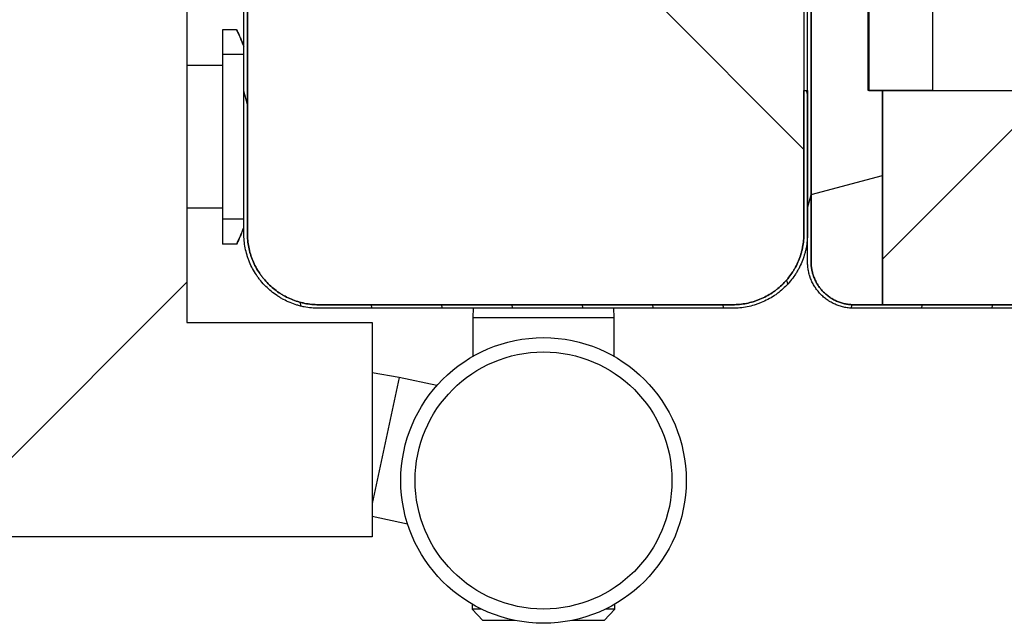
# Model space of a CAD drawing. Header units: millimetres. Extents: x -6500 to 4200, y 0 to 5940.
# Tile 27 of 157: x -3097 to -3028, y 656 to 698. Entities that reach past the tile are written whole.
import ezdxf

# ---------------------------------------------------------------- set-up
doc = ezdxf.new("R2010")
doc.units = ezdxf.units.MM
doc.layers.add('151', color=250, linetype='Continuous')
doc.layers.add('152', color=250, linetype='Continuous')
pattern_1 = [(45, (-6500, 0), (-23.57317, 23.57317), [])]

msp = doc.modelspace()

# ---------------------------------------------------------------- hatches: boundary and pattern name
at = {"layer": '151', "linetype": 'Continuous', "lineweight": -3}
h = msp.add_hatch(dxfattribs=at)
h.set_pattern_fill('ANSI31', color=256, scale=10.5, angle=89.95437, style=0)
h.set_pattern_definition([(134.9544, (-6500, 0), (-23.59194, -23.5544), [])])
edge = h.paths.add_edge_path(flags=0)
edge.add_line((-3081.413, 714.269), (-3081.663, 714.269))
edge.add_line((-3081.663, 714.269), (-3081.663, 716.019))
edge.add_line((-3081.663, 716.019), (-3085.663, 716.019))
edge.add_line((-3085.663, 716.019), (-3085.663, 724.019))
edge.add_line((-3085.663, 724.019), (-3089.663, 724.019))
edge.add_line((-3089.663, 724.019), (-3089.663, 716.019))
edge.add_line((-3089.663, 716.019), (-3093.413, 716.019))
edge.add_line((-3093.413, 716.019), (-3093.413, 773.269))
edge.add_spline(control_points=[(-3093.413, 773.269), (-3093.413, 773.434), (-3093.396, 773.762), (-3093.348, 774.087), (-3093.3, 774.329), (-3093.281, 774.41), (-3093.241, 774.569), (-3093.219, 774.648), (-3093.148, 774.883), (-3093.038, 775.189), (-3092.898, 775.484), (-3092.782, 775.7), (-3092.742, 775.772), (-3092.678, 775.877), (-3092.657, 775.913), (-3092.613, 775.982), (-3092.59, 776.017), (-3092.476, 776.187), (-3092.281, 776.449), (-3092.062, 776.691), (-3091.832, 776.921), (-3091.71, 777.031), (-3091.551, 777.161), (-3091.519, 777.187), (-3091.454, 777.238), (-3091.421, 777.263), (-3091.322, 777.336), (-3091.255, 777.383), (-3091.052, 777.519), (-3090.772, 777.686), (-3090.477, 777.826), (-3090.25, 777.92), (-3090.174, 777.949), (-3090.057, 777.991), (-3090.018, 778.004), (-3089.94, 778.03), (-3089.901, 778.042), (-3089.705, 778.102), (-3089.388, 778.181), (-3089.066, 778.229), (-3088.741, 778.261), (-3088.578, 778.269), (-3088.413, 778.269)], knot_values=[0, 0, 0, 0, 0.0625, 0.125, 0.125, 0.15625, 0.15625, 0.1875, 0.1875, 0.25, 0.3125, 0.3125, 0.34375, 0.34375, 0.359375, 0.359375, 0.375, 0.375, 0.4375, 0.5, 0.5, 0.5625, 0.5625, 0.578125, 0.578125, 0.59375, 0.59375, 0.625, 0.625, 0.6875, 0.75, 0.75, 0.78125, 0.78125, 0.796875, 0.796875, 0.8125, 0.8125, 0.875, 0.9375, 0.9375, 1, 1, 1, 1], degree=3, periodic=0)
edge.add_line((-3088.413, 778.269), (-3033.413, 778.269))
edge.add_line((-3033.413, 778.269), (-3033.413, 693.269))
edge.add_line((-3033.413, 693.269), (-3037.913, 693.269))
edge.add_line((-3037.913, 693.269), (-3037.913, 724.269))
edge.add_line((-3037.913, 724.269), (-3042.413, 724.269))
edge.add_line((-3042.413, 724.269), (-3042.413, 683.269))
edge.add_spline(control_points=[(-3042.413, 683.269), (-3042.413, 683.104), (-3042.429, 682.776), (-3042.477, 682.451), (-3042.526, 682.209), (-3042.544, 682.128), (-3042.584, 681.968), (-3042.606, 681.89), (-3042.677, 681.655), (-3042.788, 681.348), (-3042.927, 681.054), (-3043.043, 680.838), (-3043.083, 680.766), (-3043.147, 680.66), (-3043.169, 680.625), (-3043.213, 680.556), (-3043.235, 680.521), (-3043.349, 680.351), (-3043.544, 680.088), (-3043.763, 679.847), (-3043.994, 679.617), (-3044.115, 679.507), (-3044.274, 679.376), (-3044.306, 679.351), (-3044.371, 679.3), (-3044.404, 679.275), (-3044.503, 679.202), (-3044.57, 679.155), (-3044.774, 679.019), (-3045.053, 678.852), (-3045.348, 678.712), (-3045.575, 678.618), (-3045.652, 678.589), (-3045.768, 678.547), (-3045.807, 678.534), (-3045.885, 678.508), (-3045.924, 678.495), (-3046.121, 678.436), (-3046.437, 678.357), (-3046.759, 678.309), (-3047.084, 678.277), (-3047.248, 678.269), (-3047.413, 678.269)], knot_values=[0, 0, 0, 0, 0.0625, 0.125, 0.125, 0.15625, 0.15625, 0.1875, 0.1875, 0.25, 0.3125, 0.3125, 0.34375, 0.34375, 0.359375, 0.359375, 0.375, 0.375, 0.4375, 0.5, 0.5, 0.5625, 0.5625, 0.578125, 0.578125, 0.59375, 0.59375, 0.625, 0.625, 0.6875, 0.75, 0.75, 0.78125, 0.78125, 0.796875, 0.796875, 0.8125, 0.8125, 0.875, 0.9375, 0.9375, 1, 1, 1, 1], degree=3, periodic=0)
edge.add_line((-3047.413, 678.269), (-3076.413, 678.269))
edge.add_spline(control_points=[(-3076.413, 678.269), (-3076.578, 678.269), (-3076.906, 678.285), (-3077.231, 678.334), (-3077.473, 678.382), (-3077.554, 678.4), (-3077.713, 678.44), (-3077.792, 678.462), (-3078.027, 678.534), (-3078.333, 678.644), (-3078.628, 678.783), (-3078.844, 678.899), (-3078.915, 678.94), (-3079.021, 679.003), (-3079.056, 679.025), (-3079.126, 679.069), (-3079.16, 679.091), (-3079.331, 679.206), (-3079.593, 679.401), (-3079.834, 679.619), (-3080.065, 679.85), (-3080.175, 679.971), (-3080.305, 680.13), (-3080.331, 680.163), (-3080.382, 680.228), (-3080.406, 680.26), (-3080.48, 680.359), (-3080.527, 680.426), (-3080.663, 680.63), (-3080.83, 680.909), (-3080.969, 681.204), (-3081.063, 681.431), (-3081.093, 681.508), (-3081.135, 681.624), (-3081.148, 681.663), (-3081.174, 681.741), (-3081.186, 681.781), (-3081.246, 681.977), (-3081.325, 682.294), (-3081.372, 682.615), (-3081.404, 682.94), (-3081.413, 683.104), (-3081.413, 683.269)], knot_values=[0, 0, 0, 0, 0.0625, 0.125, 0.125, 0.15625, 0.15625, 0.1875, 0.1875, 0.25, 0.3125, 0.3125, 0.34375, 0.34375, 0.359375, 0.359375, 0.375, 0.375, 0.4375, 0.5, 0.5, 0.5625, 0.5625, 0.578125, 0.578125, 0.59375, 0.59375, 0.625, 0.625, 0.6875, 0.75, 0.75, 0.78125, 0.78125, 0.796875, 0.796875, 0.8125, 0.8125, 0.875, 0.9375, 0.9375, 1, 1, 1, 1], degree=3, periodic=0)
edge.add_line((-3081.413, 683.269), (-3081.413, 714.269))
h = msp.add_hatch(dxfattribs=at)
h.set_pattern_fill('ANSI31', color=256, scale=10.5, angle=-29.98479, style=0)
h.set_pattern_definition([(15.0152, (-6500, 0), (-8.63693, 32.19926), [])])
edge = h.paths.add_edge_path(flags=0)
edge.add_line((-3039.163, 722.269), (-3037.863, 722.269))
edge.add_line((-3037.863, 722.269), (-3037.863, 693.269))
edge.add_line((-3037.863, 693.269), (-3036.913, 693.269))
edge.add_line((-3036.913, 693.269), (-3036.913, 678.269))
edge.add_line((-3036.913, 678.269), (-3038.913, 678.269))
edge.add_spline(control_points=[(-3038.913, 678.269), (-3039.012, 678.269), (-3039.209, 678.279), (-3039.404, 678.308), (-3039.549, 678.337), (-3039.597, 678.348), (-3039.693, 678.372), (-3039.74, 678.385), (-3039.881, 678.428), (-3040.065, 678.494), (-3040.242, 678.578), (-3040.371, 678.647), (-3040.414, 678.671), (-3040.478, 678.709), (-3040.499, 678.722), (-3040.541, 678.749), (-3040.561, 678.762), (-3040.664, 678.831), (-3040.821, 678.948), (-3041.038, 679.145), (-3041.17, 679.29), (-3041.248, 679.386), (-3041.264, 679.405), (-3041.294, 679.444), (-3041.339, 679.503), (-3041.381, 679.563), (-3041.463, 679.686), (-3041.563, 679.853), (-3041.647, 680.03), (-3041.703, 680.166), (-3041.721, 680.212), (-3041.746, 680.282), (-3041.754, 680.306), (-3041.769, 680.352), (-3041.777, 680.376), (-3041.812, 680.494), (-3041.86, 680.684), (-3041.889, 680.877), (-3041.908, 681.072), (-3041.913, 681.17), (-3041.913, 681.269)], knot_values=[0, 0, 0, 0, 0.0625, 0.125, 0.125, 0.15625, 0.15625, 0.1875, 0.1875, 0.25, 0.3125, 0.3125, 0.34375, 0.34375, 0.359375, 0.359375, 0.375, 0.375, 0.4375, 0.5, 0.5625, 0.5625, 0.578125, 0.578125, 0.59375, 0.625, 0.625, 0.6875, 0.75, 0.75, 0.78125, 0.78125, 0.796875, 0.796875, 0.8125, 0.8125, 0.875, 0.9375, 0.9375, 1, 1, 1, 1], degree=3, periodic=0)
edge.add_line((-3041.913, 681.269), (-3041.913, 719.519))
edge.add_line((-3041.913, 719.519), (-3039.163, 722.269))
h = msp.add_hatch(dxfattribs=at)
h.set_pattern_fill('ANSI31', color=256, scale=1.5, angle=29.98479, style=0)
h.set_pattern_definition([(74.98479, (-6500, 0), (-4.5998944, 1.233847), [])])
edge = h.paths.add_edge_path(flags=0)
edge.add_line((-3038.913, 678.269), (-2964.913, 678.269))
edge.add_spline(control_points=[(-2964.913, 678.269), (-2964.814, 678.269), (-2964.715, 678.274), (-2964.521, 678.293), (-2964.327, 678.322), (-2964.137, 678.369), (-2964.02, 678.405), (-2963.996, 678.412), (-2963.949, 678.428), (-2963.926, 678.436), (-2963.856, 678.461), (-2963.81, 678.478), (-2963.674, 678.535), (-2963.497, 678.619), (-2963.329, 678.719), (-2963.207, 678.8), (-2963.147, 678.843), (-2963.088, 678.888), (-2963.049, 678.918), (-2963.03, 678.933), (-2962.934, 679.012), (-2962.788, 679.144), (-2962.592, 679.361), (-2962.475, 679.518), (-2962.406, 679.62), (-2962.393, 679.641), (-2962.366, 679.683), (-2962.353, 679.704), (-2962.315, 679.767), (-2962.291, 679.81), (-2962.221, 679.94), (-2962.138, 680.117), (-2962.072, 680.301), (-2962.029, 680.441), (-2962.015, 680.489), (-2961.991, 680.584), (-2961.98, 680.633), (-2961.951, 680.778), (-2961.922, 680.973), (-2961.913, 681.17), (-2961.913, 681.269)], knot_values=[0, 0, 0, 0, 0.0625, 0.0625, 0.125, 0.1875, 0.1875, 0.203125, 0.203125, 0.21875, 0.21875, 0.25, 0.25, 0.3125, 0.375, 0.375, 0.40625, 0.421875, 0.421875, 0.4375, 0.4375, 0.5, 0.5625, 0.625, 0.625, 0.640625, 0.640625, 0.65625, 0.65625, 0.6875, 0.6875, 0.75, 0.8125, 0.8125, 0.84375, 0.84375, 0.875, 0.875, 0.9375, 1, 1, 1, 1], degree=3, periodic=0)
edge.add_line((-2961.913, 681.269), (-2961.913, 697.019))
edge.add_line((-2961.913, 697.019), (-2961.663, 697.019))
edge.add_line((-2961.663, 697.019), (-2961.663, 681.269))
edge.add_spline(control_points=[(-2961.663, 681.269), (-2961.663, 681.162), (-2961.673, 680.948), (-2961.705, 680.737), (-2961.736, 680.58), (-2961.748, 680.527), (-2961.774, 680.424), (-2961.788, 680.372), (-2961.835, 680.22), (-2961.906, 680.021), (-2961.997, 679.829), (-2962.072, 679.689), (-2962.099, 679.642), (-2962.14, 679.573), (-2962.154, 679.551), (-2962.183, 679.505), (-2962.197, 679.483), (-2962.272, 679.372), (-2962.398, 679.202), (-2962.611, 678.967), (-2962.769, 678.824), (-2962.873, 678.739), (-2962.894, 678.722), (-2962.936, 678.689), (-2963, 678.641), (-2963.065, 678.595), (-2963.197, 678.506), (-2963.379, 678.398), (-2963.571, 678.307), (-2963.718, 678.246), (-2963.768, 678.227), (-2963.844, 678.2), (-2963.869, 678.191), (-2963.92, 678.174), (-2963.945, 678.166), (-2964.073, 678.128), (-2964.279, 678.076), (-2964.488, 678.045), (-2964.699, 678.024), (-2964.805, 678.019), (-2964.913, 678.019)], knot_values=[0, 0, 0, 0, 0.0625, 0.125, 0.125, 0.15625, 0.15625, 0.1875, 0.1875, 0.25, 0.3125, 0.3125, 0.34375, 0.34375, 0.359375, 0.359375, 0.375, 0.375, 0.4375, 0.5, 0.5625, 0.5625, 0.578125, 0.578125, 0.59375, 0.625, 0.625, 0.6875, 0.75, 0.75, 0.78125, 0.78125, 0.796875, 0.796875, 0.8125, 0.8125, 0.875, 0.9375, 0.9375, 1, 1, 1, 1], degree=3, periodic=0)
edge.add_line((-2964.913, 678.019), (-3038.913, 678.019))
edge.add_spline(control_points=[(-3038.913, 678.019), (-3039.02, 678.019), (-3039.233, 678.03), (-3039.444, 678.061), (-3039.602, 678.092), (-3039.654, 678.104), (-3039.758, 678.13), (-3039.809, 678.145), (-3039.962, 678.191), (-3040.161, 678.263), (-3040.352, 678.353), (-3040.493, 678.429), (-3040.539, 678.455), (-3040.608, 678.496), (-3040.631, 678.51), (-3040.676, 678.539), (-3040.699, 678.554), (-3040.81, 678.628), (-3040.98, 678.755), (-3041.215, 678.968), (-3041.358, 679.125), (-3041.443, 679.229), (-3041.46, 679.25), (-3041.492, 679.292), (-3041.541, 679.356), (-3041.587, 679.421), (-3041.675, 679.554), (-3041.784, 679.735), (-3041.875, 679.927), (-3041.936, 680.074), (-3041.955, 680.124), (-3041.982, 680.2), (-3041.991, 680.225), (-3042.007, 680.276), (-3042.015, 680.302), (-3042.054, 680.429), (-3042.105, 680.635), (-3042.136, 680.844), (-3042.157, 681.055), (-3042.163, 681.162), (-3042.163, 681.269)], knot_values=[0, 0, 0, 0, 0.0625, 0.125, 0.125, 0.15625, 0.15625, 0.1875, 0.1875, 0.25, 0.3125, 0.3125, 0.34375, 0.34375, 0.359375, 0.359375, 0.375, 0.375, 0.4375, 0.5, 0.5625, 0.5625, 0.578125, 0.578125, 0.59375, 0.625, 0.625, 0.6875, 0.75, 0.75, 0.78125, 0.78125, 0.796875, 0.796875, 0.8125, 0.8125, 0.875, 0.9375, 0.9375, 1, 1, 1, 1], degree=3, periodic=0)
edge.add_line((-3042.163, 681.269), (-3042.163, 719.269))
edge.add_line((-3042.163, 719.269), (-3041.913, 719.269))
edge.add_line((-3041.913, 719.269), (-3041.913, 681.269))
edge.add_spline(control_points=[(-3041.913, 681.269), (-3041.913, 681.17), (-3041.908, 681.072), (-3041.889, 680.877), (-3041.86, 680.684), (-3041.812, 680.494), (-3041.777, 680.376), (-3041.769, 680.352), (-3041.754, 680.306), (-3041.746, 680.282), (-3041.721, 680.212), (-3041.703, 680.166), (-3041.647, 680.03), (-3041.563, 679.853), (-3041.463, 679.686), (-3041.381, 679.563), (-3041.339, 679.503), (-3041.294, 679.444), (-3041.264, 679.405), (-3041.248, 679.386), (-3041.17, 679.29), (-3041.038, 679.145), (-3040.821, 678.948), (-3040.664, 678.831), (-3040.561, 678.762), (-3040.541, 678.749), (-3040.499, 678.722), (-3040.478, 678.709), (-3040.414, 678.671), (-3040.371, 678.647), (-3040.242, 678.578), (-3040.065, 678.494), (-3039.881, 678.428), (-3039.74, 678.385), (-3039.693, 678.372), (-3039.597, 678.348), (-3039.549, 678.337), (-3039.404, 678.308), (-3039.209, 678.279), (-3039.012, 678.269), (-3038.913, 678.269)], knot_values=[0, 0, 0, 0, 0.0625, 0.0625, 0.125, 0.1875, 0.1875, 0.203125, 0.203125, 0.21875, 0.21875, 0.25, 0.25, 0.3125, 0.375, 0.375, 0.40625, 0.421875, 0.421875, 0.4375, 0.4375, 0.5, 0.5625, 0.625, 0.625, 0.640625, 0.640625, 0.65625, 0.65625, 0.6875, 0.6875, 0.75, 0.8125, 0.8125, 0.84375, 0.84375, 0.875, 0.875, 0.9375, 1, 1, 1, 1], degree=3, periodic=0)
h = msp.add_hatch(dxfattribs=at)
h.set_pattern_fill('ANSI31', color=256, scale=1.5, angle=59.96958, style=0)
h.set_pattern_definition([(104.96958, (-6500, 0), (-4.6008755, -1.2301833), [])])
edge = h.paths.add_edge_path(flags=0)
edge.add_spline(control_points=[(-3081.413, 683.269), (-3081.413, 683.104), (-3081.404, 682.94), (-3081.372, 682.615), (-3081.325, 682.294), (-3081.246, 681.977), (-3081.186, 681.781), (-3081.174, 681.741), (-3081.148, 681.663), (-3081.135, 681.624), (-3081.093, 681.508), (-3081.063, 681.431), (-3080.969, 681.204), (-3080.83, 680.909), (-3080.663, 680.63), (-3080.527, 680.426), (-3080.48, 680.359), (-3080.406, 680.26), (-3080.382, 680.228), (-3080.331, 680.163), (-3080.305, 680.13), (-3080.175, 679.971), (-3080.065, 679.85), (-3079.834, 679.619), (-3079.593, 679.401), (-3079.331, 679.206), (-3079.16, 679.091), (-3079.126, 679.069), (-3079.056, 679.025), (-3079.021, 679.003), (-3078.915, 678.94), (-3078.844, 678.899), (-3078.628, 678.783), (-3078.333, 678.644), (-3078.027, 678.534), (-3077.792, 678.462), (-3077.713, 678.44), (-3077.554, 678.4), (-3077.473, 678.382), (-3077.231, 678.334), (-3076.906, 678.285), (-3076.578, 678.269), (-3076.413, 678.269)], knot_values=[0, 0, 0, 0, 0.0625, 0.0625, 0.125, 0.1875, 0.1875, 0.203125, 0.203125, 0.21875, 0.21875, 0.25, 0.25, 0.3125, 0.375, 0.375, 0.40625, 0.40625, 0.421875, 0.421875, 0.4375, 0.4375, 0.5, 0.5, 0.5625, 0.625, 0.625, 0.640625, 0.640625, 0.65625, 0.65625, 0.6875, 0.6875, 0.75, 0.8125, 0.8125, 0.84375, 0.84375, 0.875, 0.875, 0.9375, 1, 1, 1, 1], degree=3, periodic=0)
edge.add_line((-3076.413, 678.269), (-3047.413, 678.269))
edge.add_spline(control_points=[(-3047.413, 678.269), (-3047.248, 678.269), (-3047.084, 678.277), (-3046.759, 678.309), (-3046.437, 678.357), (-3046.121, 678.436), (-3045.924, 678.495), (-3045.885, 678.508), (-3045.807, 678.534), (-3045.768, 678.547), (-3045.652, 678.589), (-3045.575, 678.618), (-3045.348, 678.712), (-3045.053, 678.852), (-3044.774, 679.019), (-3044.57, 679.155), (-3044.503, 679.202), (-3044.404, 679.275), (-3044.371, 679.3), (-3044.306, 679.351), (-3044.274, 679.376), (-3044.115, 679.507), (-3043.994, 679.617), (-3043.763, 679.847), (-3043.544, 680.088), (-3043.349, 680.351), (-3043.235, 680.521), (-3043.213, 680.556), (-3043.169, 680.625), (-3043.147, 680.66), (-3043.083, 680.766), (-3043.043, 680.838), (-3042.927, 681.054), (-3042.788, 681.348), (-3042.677, 681.655), (-3042.606, 681.89), (-3042.584, 681.968), (-3042.544, 682.128), (-3042.526, 682.209), (-3042.477, 682.451), (-3042.429, 682.776), (-3042.413, 683.104), (-3042.413, 683.269)], knot_values=[0, 0, 0, 0, 0.0625, 0.0625, 0.125, 0.1875, 0.1875, 0.203125, 0.203125, 0.21875, 0.21875, 0.25, 0.25, 0.3125, 0.375, 0.375, 0.40625, 0.40625, 0.421875, 0.421875, 0.4375, 0.4375, 0.5, 0.5, 0.5625, 0.625, 0.625, 0.640625, 0.640625, 0.65625, 0.65625, 0.6875, 0.6875, 0.75, 0.8125, 0.8125, 0.84375, 0.84375, 0.875, 0.875, 0.9375, 1, 1, 1, 1], degree=3, periodic=0)
edge.add_line((-3042.413, 683.269), (-3042.413, 693.269))
edge.add_line((-3042.413, 693.269), (-3042.163, 693.269))
edge.add_line((-3042.163, 693.269), (-3042.163, 683.269))
edge.add_spline(control_points=[(-3042.163, 683.269), (-3042.163, 683.096), (-3042.18, 682.751), (-3042.231, 682.41), (-3042.281, 682.156), (-3042.3, 682.071), (-3042.343, 681.903), (-3042.366, 681.821), (-3042.441, 681.574), (-3042.556, 681.252), (-3042.703, 680.943), (-3042.824, 680.716), (-3042.867, 680.641), (-3042.934, 680.53), (-3042.956, 680.493), (-3043.003, 680.42), (-3043.026, 680.384), (-3043.146, 680.205), (-3043.351, 679.929), (-3043.581, 679.676), (-3043.823, 679.434), (-3043.95, 679.319), (-3044.117, 679.182), (-3044.151, 679.155), (-3044.219, 679.102), (-3044.254, 679.075), (-3044.358, 678.999), (-3044.428, 678.949), (-3044.642, 678.806), (-3044.935, 678.631), (-3045.245, 678.484), (-3045.483, 678.386), (-3045.563, 678.355), (-3045.686, 678.311), (-3045.727, 678.297), (-3045.809, 678.27), (-3045.85, 678.257), (-3046.056, 678.194), (-3046.388, 678.111), (-3046.727, 678.061), (-3047.067, 678.027), (-3047.239, 678.019), (-3047.413, 678.019)], knot_values=[0, 0, 0, 0, 0.0625, 0.125, 0.125, 0.15625, 0.15625, 0.1875, 0.1875, 0.25, 0.3125, 0.3125, 0.34375, 0.34375, 0.359375, 0.359375, 0.375, 0.375, 0.4375, 0.5, 0.5, 0.5625, 0.5625, 0.578125, 0.578125, 0.59375, 0.59375, 0.625, 0.625, 0.6875, 0.75, 0.75, 0.78125, 0.78125, 0.796875, 0.796875, 0.8125, 0.8125, 0.875, 0.9375, 0.9375, 1, 1, 1, 1], degree=3, periodic=0)
edge.add_line((-3047.413, 678.019), (-3076.413, 678.019))
edge.add_spline(control_points=[(-3076.413, 678.019), (-3076.586, 678.019), (-3076.931, 678.036), (-3077.272, 678.087), (-3077.526, 678.138), (-3077.611, 678.157), (-3077.778, 678.199), (-3077.861, 678.222), (-3078.107, 678.297), (-3078.429, 678.413), (-3078.738, 678.559), (-3078.966, 678.681), (-3079.04, 678.723), (-3079.152, 678.79), (-3079.189, 678.813), (-3079.262, 678.859), (-3079.298, 678.883), (-3079.477, 679.003), (-3079.752, 679.207), (-3080.005, 679.437), (-3080.247, 679.679), (-3080.363, 679.806), (-3080.5, 679.974), (-3080.527, 680.007), (-3080.58, 680.076), (-3080.606, 680.11), (-3080.683, 680.214), (-3080.732, 680.284), (-3080.875, 680.498), (-3081.051, 680.791), (-3081.197, 681.101), (-3081.296, 681.339), (-3081.327, 681.42), (-3081.371, 681.542), (-3081.385, 681.583), (-3081.412, 681.665), (-3081.425, 681.706), (-3081.487, 681.912), (-3081.57, 682.245), (-3081.62, 682.583), (-3081.654, 682.924), (-3081.663, 683.096), (-3081.663, 683.269)], knot_values=[0, 0, 0, 0, 0.0625, 0.125, 0.125, 0.15625, 0.15625, 0.1875, 0.1875, 0.25, 0.3125, 0.3125, 0.34375, 0.34375, 0.359375, 0.359375, 0.375, 0.375, 0.4375, 0.5, 0.5, 0.5625, 0.5625, 0.578125, 0.578125, 0.59375, 0.59375, 0.625, 0.625, 0.6875, 0.75, 0.75, 0.78125, 0.78125, 0.796875, 0.796875, 0.8125, 0.8125, 0.875, 0.9375, 0.9375, 1, 1, 1, 1], degree=3, periodic=0)
edge.add_line((-3081.663, 683.269), (-3081.663, 713.769))
edge.add_line((-3081.663, 713.769), (-3081.413, 713.769))
edge.add_line((-3081.413, 713.769), (-3081.413, 683.269))
h = msp.add_hatch(dxfattribs=at)
h.set_pattern_fill('ANSI31', color=256, scale=10.5, style=0)
h.set_pattern_definition(pattern_1)
h.paths.add_polyline_path([(-4027.663, 711.019), (-3085.663, 711.019), (-3085.663, 677.019), (-3072.663, 677.019), (-3072.663, 662.019), (-4040.663, 662.019), (-4040.663, 677.019), (-4027.663, 677.019)], flags=0)
h = msp.add_hatch(dxfattribs=at)
h.set_pattern_fill('ANSI31', color=256, scale=10.5, style=0)
h.set_pattern_definition(pattern_1)
h.paths.add_polyline_path([(-2966.913, 678.269), (-3036.913, 678.269), (-3036.913, 693.269), (-2966.913, 693.269)], flags=0)

# ---------------------------------------------------------------- linework, layer by layer
at = {"layer": '152', "linetype": 'Continuous', "lineweight": -3}
for p, q in [((-3033.413, 778.269), (-3033.413, 693.269)), ((-3042.413, 724.269), (-3042.413, 683.269)), ((-3037.913, 693.269), (-3037.913, 724.269)), ((-3037.863, 722.269), (-3037.863, 693.269)), ((-3042.163, 681.269), (-3042.163, 719.269)), ((-3041.913, 681.269), (-3041.913, 719.519)), ((-3041.913, 719.269), (-3041.913, 681.269)), ((-3081.413, 683.269), (-3081.413, 714.269)), ((-3081.663, 683.269), (-3081.663, 713.769)), ((-3081.413, 713.769), (-3081.413, 683.269)), ((-3085.663, 711.019), (-3085.663, 677.019)), ((-3082.163, 697.519), (-3083.163, 697.519)), ((-3083.163, 697.519), (-3083.163, 695.787)), ((-3083.163, 695.787), (-3083.163, 684.251)), ((-3081.663, 695.787), (-3083.163, 695.787)), ((-3083.163, 695.019), (-3085.663, 695.019)), ((-3042.413, 693.269), (-3042.163, 693.269)), ((-3042.413, 683.269), (-3042.413, 693.269)), ((-3042.163, 693.269), (-3042.163, 683.269)), ((-3033.413, 693.269), (-3037.913, 693.269)), ((-3037.863, 693.269), (-3036.913, 693.269)), ((-3036.913, 693.269), (-2966.913, 693.269)), ((-3036.913, 678.269), (-3036.913, 693.269)), ((-3036.913, 693.269), (-3036.913, 678.269)), ((-3083.163, 685.019), (-3085.663, 685.019)), ((-3083.163, 684.251), (-3083.163, 682.519)), ((-3081.663, 684.251), (-3083.163, 684.251)), ((-3082.163, 682.519), (-3083.163, 682.519)), ((-3047.413, 678.269), (-3076.413, 678.269)), ((-3076.413, 678.269), (-3047.413, 678.269)), ((-3038.913, 678.269), (-2964.913, 678.269)), ((-3036.913, 678.269), (-3038.913, 678.269)), ((-2966.913, 678.269), (-3036.913, 678.269)), ((-3047.413, 678.019), (-3076.413, 678.019)), ((-3065.584, 678.019), (-3065.613, 677.368)), ((-3055.713, 677.368), (-3055.742, 678.019)), ((-2964.913, 678.019), (-3038.913, 678.019)), ((-3085.663, 677.019), (-3072.663, 677.019)), ((-3072.663, 677.019), (-3072.663, 662.019)), ((-3065.613, 677.368), (-3065.613, 674.657)), ((-3065.613, 677.368), (-3060.663, 677.368)), ((-3060.663, 677.368), (-3055.713, 677.368)), ((-3055.713, 674.657), (-3055.713, 677.368)), ((-3070.784, 673.18), (-3072.663, 673.493)), ((-3070.784, 673.18), (-3072.663, 664.344)), ((-3068.133, 672.617), (-3070.784, 673.18)), ((-3072.663, 663.458), (-3070.191, 662.933)), ((-3072.663, 662.019), (-4040.663, 662.019)), ((-3065.663, 657.308), (-3065.663, 656.968)), ((-3065.663, 656.968), (-3064.913, 656.168)), ((-3065.022, 656.968), (-3065.663, 656.968)), ((-3056.413, 656.168), (-3055.663, 656.968)), ((-3055.663, 656.968), (-3056.304, 656.968)), ((-3055.663, 656.968), (-3055.663, 657.308)), ((-3062.652, 656.168), (-3064.913, 656.168)), ((-3056.413, 656.168), (-3058.673, 656.168))]:
    msp.add_line(p, q, dxfattribs=at)
for radius in [10, 9]:
    msp.add_circle((-3060.663, 665.968), radius, dxfattribs=at)
for start, end in [(21.407, 25.54249), (334.45751, 338.593)]:
    msp.add_arc((-3097.857, 690.019), 17.394, start, end, dxfattribs=at)
for points, knots in [([(-3082.163, 697.519), (-3082.122, 697.435), (-3082.044, 697.267), (-3081.97, 697.102), (-3081.915, 696.978), (-3081.898, 696.937), (-3081.871, 696.876), (-3081.863, 696.856), (-3081.845, 696.815), (-3081.837, 696.795), (-3081.794, 696.694), (-3081.762, 696.616), (-3081.705, 696.474), (-3081.679, 696.41), (-3081.655, 696.347)], [0, 0, 0, 0, 0.204992, 0.409983, 0.409983, 0.512479, 0.512479, 0.563727, 0.563727, 0.614975, 0.614975, 0.819966, 0.819966, 1, 1, 1, 1]), ([(-3081.814, 683.298), (-3081.818, 683.286), (-3081.823, 683.275), (-3081.862, 683.183), (-3081.897, 683.102), (-3081.969, 682.937), (-3082.006, 682.855), (-3082.064, 682.729), (-3082.083, 682.687), (-3082.123, 682.603), (-3082.143, 682.561), (-3082.163, 682.519)], [0, 0, 0, 0, 0.045421, 0.045421, 0.363614, 0.363614, 0.681807, 0.681807, 0.840904, 0.840904, 1, 1, 1, 1]), ([(-3076.413, 678.019), (-3076.586, 678.019), (-3076.931, 678.036), (-3077.272, 678.087), (-3077.526, 678.138), (-3077.611, 678.157), (-3077.778, 678.199), (-3077.861, 678.222), (-3078.107, 678.297), (-3078.429, 678.413), (-3078.738, 678.559), (-3078.966, 678.681), (-3079.04, 678.723), (-3079.152, 678.79), (-3079.189, 678.813), (-3079.262, 678.859), (-3079.298, 678.883), (-3079.477, 679.003), (-3079.752, 679.207), (-3080.005, 679.437), (-3080.247, 679.679), (-3080.363, 679.806), (-3080.5, 679.974), (-3080.527, 680.007), (-3080.58, 680.076), (-3080.606, 680.11), (-3080.683, 680.214), (-3080.732, 680.284), (-3080.875, 680.498), (-3081.051, 680.791), (-3081.197, 681.101), (-3081.296, 681.339), (-3081.327, 681.42), (-3081.371, 681.542), (-3081.385, 681.583), (-3081.412, 681.665), (-3081.425, 681.706), (-3081.487, 681.912), (-3081.57, 682.245), (-3081.62, 682.583), (-3081.654, 682.924), (-3081.663, 683.096), (-3081.663, 683.269)], [0, 0, 0, 0, 0.0625, 0.125, 0.125, 0.15625, 0.15625, 0.1875, 0.1875, 0.25, 0.3125, 0.3125, 0.34375, 0.34375, 0.359375, 0.359375, 0.375, 0.375, 0.4375, 0.5, 0.5, 0.5625, 0.5625, 0.578125, 0.578125, 0.59375, 0.59375, 0.625, 0.625, 0.6875, 0.75, 0.75, 0.78125, 0.78125, 0.796875, 0.796875, 0.8125, 0.8125, 0.875, 0.9375, 0.9375, 1, 1, 1, 1]), ([(-3076.413, 678.269), (-3076.578, 678.269), (-3076.906, 678.285), (-3077.231, 678.334), (-3077.473, 678.382), (-3077.554, 678.4), (-3077.713, 678.44), (-3077.792, 678.462), (-3078.027, 678.534), (-3078.333, 678.644), (-3078.628, 678.783), (-3078.844, 678.899), (-3078.915, 678.94), (-3079.021, 679.003), (-3079.056, 679.025), (-3079.126, 679.069), (-3079.16, 679.091), (-3079.331, 679.206), (-3079.593, 679.401), (-3079.834, 679.619), (-3080.065, 679.85), (-3080.175, 679.971), (-3080.305, 680.13), (-3080.331, 680.163), (-3080.382, 680.228), (-3080.406, 680.26), (-3080.48, 680.359), (-3080.527, 680.426), (-3080.663, 680.63), (-3080.83, 680.909), (-3080.969, 681.204), (-3081.063, 681.431), (-3081.093, 681.508), (-3081.135, 681.624), (-3081.148, 681.663), (-3081.174, 681.741), (-3081.186, 681.781), (-3081.246, 681.977), (-3081.325, 682.294), (-3081.372, 682.615), (-3081.404, 682.94), (-3081.413, 683.104), (-3081.413, 683.269)], [0, 0, 0, 0, 0.0625, 0.125, 0.125, 0.15625, 0.15625, 0.1875, 0.1875, 0.25, 0.3125, 0.3125, 0.34375, 0.34375, 0.359375, 0.359375, 0.375, 0.375, 0.4375, 0.5, 0.5, 0.5625, 0.5625, 0.578125, 0.578125, 0.59375, 0.59375, 0.625, 0.625, 0.6875, 0.75, 0.75, 0.78125, 0.78125, 0.796875, 0.796875, 0.8125, 0.8125, 0.875, 0.9375, 0.9375, 1, 1, 1, 1]), ([(-3081.413, 683.269), (-3081.413, 683.104), (-3081.404, 682.94), (-3081.372, 682.615), (-3081.325, 682.294), (-3081.246, 681.977), (-3081.186, 681.781), (-3081.174, 681.741), (-3081.148, 681.663), (-3081.135, 681.624), (-3081.093, 681.508), (-3081.063, 681.431), (-3080.969, 681.204), (-3080.83, 680.909), (-3080.663, 680.63), (-3080.527, 680.426), (-3080.48, 680.359), (-3080.406, 680.26), (-3080.382, 680.228), (-3080.331, 680.163), (-3080.305, 680.13), (-3080.175, 679.971), (-3080.065, 679.85), (-3079.834, 679.619), (-3079.593, 679.401), (-3079.331, 679.206), (-3079.16, 679.091), (-3079.126, 679.069), (-3079.056, 679.025), (-3079.021, 679.003), (-3078.915, 678.94), (-3078.844, 678.899), (-3078.628, 678.783), (-3078.333, 678.644), (-3078.027, 678.534), (-3077.792, 678.462), (-3077.713, 678.44), (-3077.554, 678.4), (-3077.473, 678.382), (-3077.231, 678.334), (-3076.906, 678.285), (-3076.578, 678.269), (-3076.413, 678.269)], [0, 0, 0, 0, 0.0625, 0.0625, 0.125, 0.1875, 0.1875, 0.203125, 0.203125, 0.21875, 0.21875, 0.25, 0.25, 0.3125, 0.375, 0.375, 0.40625, 0.40625, 0.421875, 0.421875, 0.4375, 0.4375, 0.5, 0.5, 0.5625, 0.625, 0.625, 0.640625, 0.640625, 0.65625, 0.65625, 0.6875, 0.6875, 0.75, 0.8125, 0.8125, 0.84375, 0.84375, 0.875, 0.875, 0.9375, 1, 1, 1, 1]), ([(-3042.413, 683.269), (-3042.413, 683.104), (-3042.429, 682.776), (-3042.477, 682.451), (-3042.526, 682.209), (-3042.544, 682.128), (-3042.584, 681.968), (-3042.606, 681.89), (-3042.677, 681.655), (-3042.788, 681.348), (-3042.927, 681.054), (-3043.043, 680.838), (-3043.083, 680.766), (-3043.147, 680.66), (-3043.169, 680.625), (-3043.213, 680.556), (-3043.235, 680.521), (-3043.349, 680.351), (-3043.544, 680.088), (-3043.763, 679.847), (-3043.994, 679.617), (-3044.115, 679.507), (-3044.274, 679.376), (-3044.306, 679.351), (-3044.371, 679.3), (-3044.404, 679.275), (-3044.503, 679.202), (-3044.57, 679.155), (-3044.774, 679.019), (-3045.053, 678.852), (-3045.348, 678.712), (-3045.575, 678.618), (-3045.652, 678.589), (-3045.768, 678.547), (-3045.807, 678.534), (-3045.885, 678.508), (-3045.924, 678.495), (-3046.121, 678.436), (-3046.437, 678.357), (-3046.759, 678.309), (-3047.084, 678.277), (-3047.248, 678.269), (-3047.413, 678.269)], [0, 0, 0, 0, 0.0625, 0.125, 0.125, 0.15625, 0.15625, 0.1875, 0.1875, 0.25, 0.3125, 0.3125, 0.34375, 0.34375, 0.359375, 0.359375, 0.375, 0.375, 0.4375, 0.5, 0.5, 0.5625, 0.5625, 0.578125, 0.578125, 0.59375, 0.59375, 0.625, 0.625, 0.6875, 0.75, 0.75, 0.78125, 0.78125, 0.796875, 0.796875, 0.8125, 0.8125, 0.875, 0.9375, 0.9375, 1, 1, 1, 1]), ([(-3047.413, 678.269), (-3047.248, 678.269), (-3047.084, 678.277), (-3046.759, 678.309), (-3046.437, 678.357), (-3046.121, 678.436), (-3045.924, 678.495), (-3045.885, 678.508), (-3045.807, 678.534), (-3045.768, 678.547), (-3045.652, 678.589), (-3045.575, 678.618), (-3045.348, 678.712), (-3045.053, 678.852), (-3044.774, 679.019), (-3044.57, 679.155), (-3044.503, 679.202), (-3044.404, 679.275), (-3044.371, 679.3), (-3044.306, 679.351), (-3044.274, 679.376), (-3044.115, 679.507), (-3043.994, 679.617), (-3043.763, 679.847), (-3043.544, 680.088), (-3043.349, 680.351), (-3043.235, 680.521), (-3043.213, 680.556), (-3043.169, 680.625), (-3043.147, 680.66), (-3043.083, 680.766), (-3043.043, 680.838), (-3042.927, 681.054), (-3042.788, 681.348), (-3042.677, 681.655), (-3042.606, 681.89), (-3042.584, 681.968), (-3042.544, 682.128), (-3042.526, 682.209), (-3042.477, 682.451), (-3042.429, 682.776), (-3042.413, 683.104), (-3042.413, 683.269)], [0, 0, 0, 0, 0.0625, 0.0625, 0.125, 0.1875, 0.1875, 0.203125, 0.203125, 0.21875, 0.21875, 0.25, 0.25, 0.3125, 0.375, 0.375, 0.40625, 0.40625, 0.421875, 0.421875, 0.4375, 0.4375, 0.5, 0.5, 0.5625, 0.625, 0.625, 0.640625, 0.640625, 0.65625, 0.65625, 0.6875, 0.6875, 0.75, 0.8125, 0.8125, 0.84375, 0.84375, 0.875, 0.875, 0.9375, 1, 1, 1, 1]), ([(-3042.163, 683.269), (-3042.163, 683.096), (-3042.18, 682.751), (-3042.231, 682.41), (-3042.281, 682.156), (-3042.3, 682.071), (-3042.343, 681.903), (-3042.366, 681.821), (-3042.441, 681.574), (-3042.556, 681.252), (-3042.703, 680.943), (-3042.824, 680.716), (-3042.867, 680.641), (-3042.934, 680.53), (-3042.956, 680.493), (-3043.003, 680.42), (-3043.026, 680.384), (-3043.146, 680.205), (-3043.351, 679.929), (-3043.581, 679.676), (-3043.823, 679.434), (-3043.95, 679.319), (-3044.117, 679.182), (-3044.151, 679.155), (-3044.219, 679.102), (-3044.254, 679.075), (-3044.358, 678.999), (-3044.428, 678.949), (-3044.642, 678.806), (-3044.935, 678.631), (-3045.245, 678.484), (-3045.483, 678.386), (-3045.563, 678.355), (-3045.686, 678.311), (-3045.727, 678.297), (-3045.809, 678.27), (-3045.85, 678.257), (-3046.056, 678.194), (-3046.388, 678.111), (-3046.727, 678.061), (-3047.067, 678.027), (-3047.239, 678.019), (-3047.413, 678.019)], [0, 0, 0, 0, 0.0625, 0.125, 0.125, 0.15625, 0.15625, 0.1875, 0.1875, 0.25, 0.3125, 0.3125, 0.34375, 0.34375, 0.359375, 0.359375, 0.375, 0.375, 0.4375, 0.5, 0.5, 0.5625, 0.5625, 0.578125, 0.578125, 0.59375, 0.59375, 0.625, 0.625, 0.6875, 0.75, 0.75, 0.78125, 0.78125, 0.796875, 0.796875, 0.8125, 0.8125, 0.875, 0.9375, 0.9375, 1, 1, 1, 1]), ([(-3038.913, 678.019), (-3039.02, 678.019), (-3039.233, 678.03), (-3039.444, 678.061), (-3039.602, 678.092), (-3039.654, 678.104), (-3039.758, 678.13), (-3039.809, 678.145), (-3039.962, 678.191), (-3040.161, 678.263), (-3040.352, 678.353), (-3040.493, 678.429), (-3040.539, 678.455), (-3040.608, 678.496), (-3040.631, 678.51), (-3040.676, 678.539), (-3040.699, 678.554), (-3040.81, 678.628), (-3040.98, 678.755), (-3041.215, 678.968), (-3041.358, 679.125), (-3041.443, 679.229), (-3041.46, 679.25), (-3041.492, 679.292), (-3041.541, 679.356), (-3041.587, 679.421), (-3041.675, 679.554), (-3041.784, 679.735), (-3041.875, 679.927), (-3041.936, 680.074), (-3041.955, 680.124), (-3041.982, 680.2), (-3041.991, 680.225), (-3042.007, 680.276), (-3042.015, 680.302), (-3042.054, 680.429), (-3042.105, 680.635), (-3042.136, 680.844), (-3042.157, 681.055), (-3042.163, 681.162), (-3042.163, 681.269)], [0, 0, 0, 0, 0.0625, 0.125, 0.125, 0.15625, 0.15625, 0.1875, 0.1875, 0.25, 0.3125, 0.3125, 0.34375, 0.34375, 0.359375, 0.359375, 0.375, 0.375, 0.4375, 0.5, 0.5625, 0.5625, 0.578125, 0.578125, 0.59375, 0.625, 0.625, 0.6875, 0.75, 0.75, 0.78125, 0.78125, 0.796875, 0.796875, 0.8125, 0.8125, 0.875, 0.9375, 0.9375, 1, 1, 1, 1]), ([(-3038.913, 678.269), (-3039.012, 678.269), (-3039.209, 678.279), (-3039.404, 678.308), (-3039.549, 678.337), (-3039.597, 678.348), (-3039.693, 678.372), (-3039.74, 678.385), (-3039.881, 678.428), (-3040.065, 678.494), (-3040.242, 678.578), (-3040.371, 678.647), (-3040.414, 678.671), (-3040.478, 678.709), (-3040.499, 678.722), (-3040.541, 678.749), (-3040.561, 678.762), (-3040.664, 678.831), (-3040.821, 678.948), (-3041.038, 679.145), (-3041.17, 679.29), (-3041.248, 679.386), (-3041.264, 679.405), (-3041.294, 679.444), (-3041.339, 679.503), (-3041.381, 679.563), (-3041.463, 679.686), (-3041.563, 679.853), (-3041.647, 680.03), (-3041.703, 680.166), (-3041.721, 680.212), (-3041.746, 680.282), (-3041.754, 680.306), (-3041.769, 680.352), (-3041.777, 680.376), (-3041.812, 680.494), (-3041.86, 680.684), (-3041.889, 680.877), (-3041.908, 681.072), (-3041.913, 681.17), (-3041.913, 681.269)], [0, 0, 0, 0, 0.0625, 0.125, 0.125, 0.15625, 0.15625, 0.1875, 0.1875, 0.25, 0.3125, 0.3125, 0.34375, 0.34375, 0.359375, 0.359375, 0.375, 0.375, 0.4375, 0.5, 0.5625, 0.5625, 0.578125, 0.578125, 0.59375, 0.625, 0.625, 0.6875, 0.75, 0.75, 0.78125, 0.78125, 0.796875, 0.796875, 0.8125, 0.8125, 0.875, 0.9375, 0.9375, 1, 1, 1, 1]), ([(-3041.913, 681.269), (-3041.913, 681.17), (-3041.908, 681.072), (-3041.889, 680.877), (-3041.86, 680.684), (-3041.812, 680.494), (-3041.777, 680.376), (-3041.769, 680.352), (-3041.754, 680.306), (-3041.746, 680.282), (-3041.721, 680.212), (-3041.703, 680.166), (-3041.647, 680.03), (-3041.563, 679.853), (-3041.463, 679.686), (-3041.381, 679.563), (-3041.339, 679.503), (-3041.294, 679.444), (-3041.264, 679.405), (-3041.248, 679.386), (-3041.17, 679.29), (-3041.038, 679.145), (-3040.821, 678.948), (-3040.664, 678.831), (-3040.561, 678.762), (-3040.541, 678.749), (-3040.499, 678.722), (-3040.478, 678.709), (-3040.414, 678.671), (-3040.371, 678.647), (-3040.242, 678.578), (-3040.065, 678.494), (-3039.881, 678.428), (-3039.74, 678.385), (-3039.693, 678.372), (-3039.597, 678.348), (-3039.549, 678.337), (-3039.404, 678.308), (-3039.209, 678.279), (-3039.012, 678.269), (-3038.913, 678.269)], [0, 0, 0, 0, 0.0625, 0.0625, 0.125, 0.1875, 0.1875, 0.203125, 0.203125, 0.21875, 0.21875, 0.25, 0.25, 0.3125, 0.375, 0.375, 0.40625, 0.421875, 0.421875, 0.4375, 0.4375, 0.5, 0.5625, 0.625, 0.625, 0.640625, 0.640625, 0.65625, 0.65625, 0.6875, 0.6875, 0.75, 0.8125, 0.8125, 0.84375, 0.84375, 0.875, 0.875, 0.9375, 1, 1, 1, 1])]:
    msp.add_open_spline(points, degree=3, knots=knots, dxfattribs=at)

doc.saveas('drawing.dxf')
